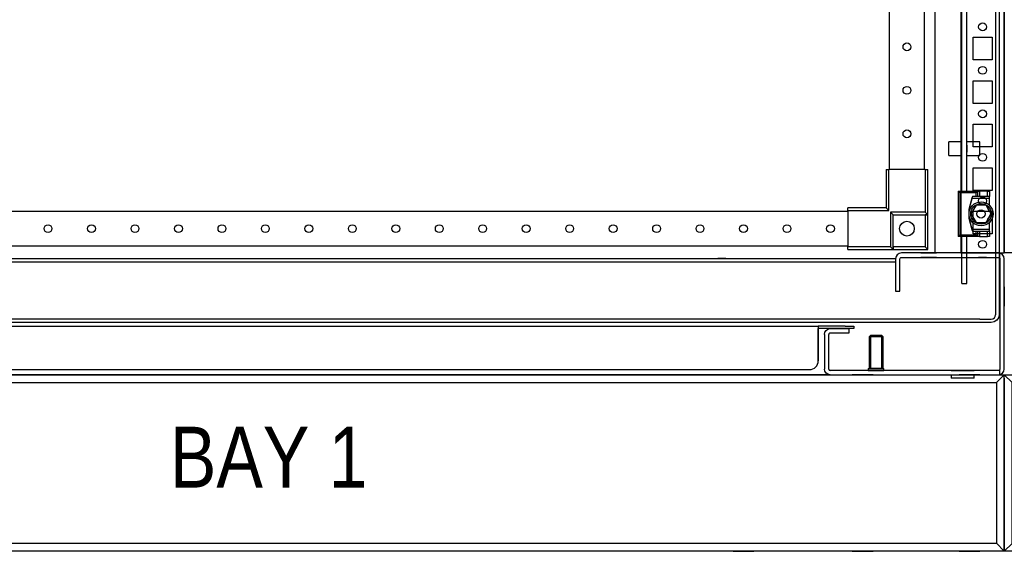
# Model space of a CAD drawing. Header units: inches. Extents: x 1399 to 7113, y 2289 to 6261.
# Tile 35 of 76: x 4279 to 4845, y 2937 to 3242. Entities that reach past the tile are written whole.
import ezdxf
from ezdxf.enums import TextEntityAlignment as Align

# ---------------------------------------------------------------- set-up
doc = ezdxf.new("R2010")
doc.units = ezdxf.units.IN
doc.header["$MEASUREMENT"] = 0
for name, color, linetype in [('1', 7, 'Continuous'), ('10', 7, 'Continuous'), ('HANDLE_ROTARY', 7, 'Continuous')]:
    doc.layers.add(name, color=color, linetype=linetype)
doc.styles.get("Standard").update_dxf_attribs({"font": 'ARIALN.TTF'})

# ---------------------------------------------------------------- blocks, each defined once
blk = doc.blocks.new('VA________________00102', base_point=(1133.8, 1306.57))
at = {"layer": '1'}
for p, q in [((1129.3, 1330.32), (1929.3, 1330.32)), ((1129.3, 1228.82), (1129.3, 1330.32)), ((1133.8, 1325.82), (1129.3, 1330.32)), ((1129.3, 1233.32), (1129.3, 1325.82)), ((1129.3, 1325.57), (1129.3, 1233.57)), ((1133.8, 1330.32), (1924.8, 1330.32)), ((1133.8, 1325.82), (1924.8, 1325.82)), ((1785.3, 1330.32), (1773.3, 1330.32)), ((1785.3, 1330.32), (1773.3, 1330.32)), ((1853.8, 1330.32), (1841.8, 1330.32)), ((1915.3, 1330.32), (1903.3, 1330.32)), ((1915.3, 1330.32), (1903.3, 1330.32)), ((1924.8, 1325.82), (1929.3, 1330.32)), ((1924.8, 1327.55), (1924.8, 1327.57)), ((1924.8, 1325.82), (1924.8, 1233.32)), ((1924.8, 1325.57), (1924.8, 1325.82)), ((1924.8, 1325.57), (1924.8, 1233.57)), ((1929.3, 1328.32), (1929.3, 1330.32)), ((1929.3, 1328.32), (1929.3, 1228.82)), ((1929.3, 1325.82), (1929.3, 1233.32)), ((1929.3, 1233.57), (1929.3, 1325.57)), ((1129.3, 1323.07), (1129.3, 1236.07)), ((1929.3, 1236.07), (1929.3, 1323.07)), ((1129.3, 1312.57), (1129.3, 1306.57)), ((1129.3, 1312.57), (1129.3, 1306.57)), ((1929.3, 1306.57), (1929.3, 1312.57)), ((1929.3, 1306.57), (1929.3, 1312.57)), ((1129.3, 1252.57), (1129.3, 1246.57)), ((1129.3, 1252.57), (1129.3, 1246.57)), ((1929.3, 1246.57), (1929.3, 1252.57)), ((1929.3, 1246.57), (1929.3, 1252.57)), ((1133.8, 1233.32), (1129.3, 1228.82)), ((1924.8, 1233.32), (1133.8, 1233.32)), ((1924.8, 1233.57), (1929.3, 1228.82)), ((1929.3, 1228.82), (1129.3, 1228.82)), ((1924.8, 1228.82), (1133.8, 1228.82)), ((1773.3, 1228.82), (1785.3, 1228.82)), ((1773.3, 1228.82), (1785.3, 1228.82)), ((1841.8, 1228.82), (1853.8, 1228.82)), ((1903.3, 1228.82), (1915.3, 1228.82)), ((1903.3, 1228.82), (1915.3, 1228.82))]:
    blk.add_line(p, q, dxfattribs=at)
blk.add_lwpolyline([(1133.8, 1233.32), (1133.8, 1325.82), (1924.8, 1325.82), (1924.8, 1233.32), (1133.8, 1233.32)], dxfattribs=at)
at = {"layer": '10'}
for p, q in [((1924.8, 1312.57), (1924.8, 1306.57)), ((1924.8, 1312.57), (1924.8, 1306.57)), ((1924.8, 1252.57), (1924.8, 1246.57)), ((1924.8, 1252.57), (1924.8, 1246.57))]:
    blk.add_line(p, q, dxfattribs=at)
blk = doc.blocks.new('ENCL_FRONT')
for p, q in [((-400, 2066.5), (-400, 171.5)), ((360, 2061.57), (360, 171.5)), ((375, 2066.5), (375, 171.5)), ((400, 171.5), (400, 2066.5)), ((382, 282.5), (382, 295.5)), ((382, 295.5), (393, 295.5)), ((393, 295.5), (393, 282.5)), ((393, 282.5), (382, 282.5)), ((382, 257.5), (382, 270.5)), ((382, 270.5), (393, 270.5)), ((393, 270.5), (393, 257.5)), ((393, 257.5), (382, 257.5)), ((382, 232.5), (382, 245.5)), ((382, 245.5), (393, 245.5)), ((393, 245.5), (393, 232.5)), ((393, 232.5), (382, 232.5)), ((382, 207.5), (382, 220.5)), ((382, 220.5), (393, 220.5)), ((393, 220.5), (393, 207.5)), ((393, 207.5), (382, 207.5)), ((382, 182.5), (382, 195.5)), ((382, 195.5), (393, 195.5)), ((393, 195.5), (393, 182.5)), ((393, 182.5), (382, 182.5)), ((-375, 171.5), (-400, 171.5)), ((338.47, 170.53), (337.75, 169.46)), ((339.54, 171.25), (338.47, 170.53)), ((340.8, 171.5), (339.54, 171.25)), ((358.5, 171.5), (340.8, 171.5)), ((352, 171.5), (361, 171.5)), ((382.92, 171.5), (358.5, 171.5)), ((375, 171.5), (400, 171.5)), ((375.23, 171.5), (375, 171.5)), ((375.88, 171.5), (375.23, 171.5)), ((376.85, 171.5), (375.88, 171.5)), ((378, 171.5), (376.85, 171.5)), ((393, 171.5), (382, 171.5)), ((396.7, 171.5), (382.92, 171.5)), ((385.25, 171.5), (389.75, 171.5)), ((397.5, 171.5), (396.7, 171.5)), ((397.5, 171.5), (396.7, 171.5)), ((397.5, 169), (397.5, 171.5)), ((397.96, 171.25), (397.5, 171.34)), ((399.03, 170.53), (397.96, 171.25)), ((399.75, 169.46), (399.03, 170.53)), ((-337.5, 168.43), (337.5, 168.43)), ((-337.5, 166.43), (337.5, 166.43)), ((231.55, 168.43), (231.55, 168.43)), ((239.8, 168.43), (235.3, 168.43)), ((235.3, 168.43), (235.3, 168.43)), ((235.3, 166.43), (239.8, 166.43)), ((239.8, 168.43), (239.8, 168.43)), ((243.55, 168.43), (243.55, 168.43)), ((337.75, 169.46), (337.5, 168.2)), ((337.5, 168.2), (337.5, 153.1)), ((340, 168.2), (340.06, 168.51)), ((340, 153.1), (340, 168.2)), ((340.06, 168.51), (340.23, 168.77)), ((340.23, 168.77), (340.49, 168.94)), ((340.49, 168.94), (340.8, 169)), ((340.8, 169), (358.5, 169)), ((361, 169), (352, 169)), ((358.5, 169), (382.92, 169)), ((382, 169), (393, 169)), ((382.92, 169), (396.7, 169)), ((389.75, 169), (385.25, 169)), ((396.7, 169), (397.01, 168.94)), ((396.7, 169), (397.5, 169)), ((397.01, 168.94), (397.27, 168.77)), ((397.27, 168.77), (397.44, 168.51)), ((397.44, 168.51), (397.5, 168.2)), ((397.5, 168.2), (397.5, 167.83)), ((397.5, 167.83), (397.5, 105.16)), ((400, 168.2), (399.75, 169.46)), ((400, 104.8), (400, 168.2)), ((400, 105.16), (400, 167.83)), ((337.5, 153.1), (337.5, 149.5)), ((340, 149.5), (340, 153.1)), ((337.5, 149.5), (340, 149.5)), ((400, 152), (400, 141)), ((-293, 129.5), (293, 129.5)), ((293, 129.5), (293, 129.23)), ((293, 129.5), (293, 128)), ((308.5, 129.5), (293, 129.5)), ((293, 129.23), (293, 128.47)), ((293, 128.47), (293, 127.34)), ((293, 128.47), (293, 128)), ((293, 127.88), (293, 128.04)), ((293, 128.04), (293, 128)), ((296.45, 128), (293, 128)), ((300.29, 128), (293, 128)), ((293, 127.85), (293, 128)), ((308.5, 128), (293, 128)), ((293, 128), (293, 128)), ((293, 127.44), (293, 127.88)), ((293, 127.41), (293, 127.85)), ((293, 126.79), (293, 127.44)), ((293, 126.77), (293, 127.41)), ((293, 127.34), (293, 126)), ((293, 126.02), (293, 126.79)), ((293, 126), (293, 126.77)), ((293, 109.52), (293, 126.02)), ((293, 126), (293, 126.02)), ((293, 126), (293, 109.5)), ((296.5, 124.7), (296.75, 125.96)), ((296.5, 124.7), (296.5, 104.8)), ((296.75, 125.96), (297.47, 127.03)), ((297.47, 127.03), (298.54, 127.75)), ((298.54, 127.75), (299.8, 128)), ((299.06, 125.01), (299, 124.7)), ((299, 104.8), (299, 124.7)), ((299.23, 125.27), (299.06, 125.01)), ((299.49, 125.44), (299.23, 125.27)), ((299.8, 125.5), (299.49, 125.44)), ((299.8, 128), (306.38, 128)), ((299.8, 128), (306.38, 128)), ((306.38, 125.5), (299.8, 125.5)), ((300.29, 128), (306.14, 128)), ((300.29, 128), (306.14, 128)), ((302.5, 128), (308.5, 128)), ((302.5, 128), (308.5, 128)), ((303.25, 128), (310.5, 128)), ((303.25, 128), (307.75, 128)), ((303.25, 128), (307.75, 128)), ((307.75, 125.5), (303.25, 125.5)), ((306.38, 128), (310.5, 128)), ((310.5, 125.5), (306.38, 125.5)), ((308.5, 129.5), (313.5, 129.5)), ((313.5, 128), (308.5, 128)), ((310.5, 128), (310.5, 125.5)), ((313.5, 129.5), (313.5, 128)), ((323.02, 124), (322.25, 123.23)), ((330.25, 123.23), (322.25, 123.23)), ((322.25, 123.23), (322.25, 105)), ((323.02, 124), (323.02, 105)), ((329.48, 124), (323.02, 124)), ((329.48, 105), (329.48, 124)), ((330.25, 123.23), (329.48, 124)), ((330.25, 105), (330.25, 123.23)), ((293, 109.5), (293, 109.52)), ((-288, 104.5), (288, 104.5)), ((296.75, 103.54), (296.5, 104.8)), ((297.47, 102.47), (296.75, 103.54)), ((298.54, 101.75), (297.47, 102.47)), ((299, 104.8), (299.06, 104.49)), ((299.06, 104.49), (299.23, 104.23)), ((299.23, 104.23), (299.49, 104.06)), ((299.49, 104.06), (299.8, 104)), ((325.5, 104), (299.8, 104)), ((330.8, 104), (320.2, 104)), ((321.75, 105), (321.75, 104)), ((321.75, 105), (330.75, 105)), ((321.75, 104), (330.75, 104)), ((330.25, 105), (322.25, 105)), ((323.02, 105), (329.48, 105)), ((325.14, 104), (326.25, 104)), ((334.5, 104), (325.5, 104)), ((325.65, 104), (326.85, 104)), ((326.25, 104), (327.36, 104)), ((330.75, 104), (330.75, 105)), ((360, 104), (334.5, 104)), ((357.9, 104.12), (357.9, 104)), ((382.92, 104), (360, 104)), ((369.34, 104), (382.66, 104)), ((396.7, 104), (382.92, 104)), ((397.01, 104.06), (396.7, 104)), ((397.5, 104), (396.7, 104)), ((397.27, 104.23), (397.01, 104.06)), ((397.44, 104.49), (397.27, 104.23)), ((397.5, 104.8), (397.44, 104.49)), ((397.5, 105.16), (397.5, 104.8)), ((397.5, 101.5), (397.5, 104)), ((397.96, 101.75), (399.03, 102.47)), ((399.03, 102.47), (399.75, 103.54)), ((399.75, 103.54), (400, 104.8)), ((299.8, 101.5), (-299.8, 101.5)), ((299.8, 101.5), (298.54, 101.75)), ((299.8, 101.5), (396.7, 101.5)), ((369.34, 101.5), (369.34, 99.5)), ((382.66, 99.5), (369.34, 99.5)), ((382.66, 99.5), (382.66, 101.5)), ((396.7, 101.5), (397.5, 101.5)), ((396.7, 101.5), (397.5, 101.5)), ((397.5, 101.66), (397.96, 101.75))]:
    blk.add_line(p, q)
for centre in [(387.5, 301.5), (387.5, 276.5), (387.5, 251.5), (387.5, 226.5), (387.5, 201.5), (387.5, 176.5)]:
    blk.add_circle(centre, 2.25)
blk.add_arc((288, 109.5), 5, 270, 0)
blk.add_blockref('VA________________00102', (-395.5, 77.75))
blk = doc.blocks.new('DOOR_FRONT')
for p, q in [((395, -4.5), (395, -1962.5)), ((397, -4.5), (397, -1962.5)), ((333.99, -1879), (333.99, -88)), ((353.99, -88), (353.99, -1879)), ((375.5, -1891.5), (375.5, -1309)), ((378.5, -1891.5), (378.5, -1309)), ((368, -1871), (368, -1863)), ((375.5, -1863), (368, -1863)), ((375.5, -1871), (375.5, -1863)), ((378.5, -1871), (378.5, -1863)), ((386, -1863), (378.5, -1863)), ((386, -1871), (386, -1863)), ((375.5, -1869), (375.5, -1865)), ((378.5, -1865), (378.5, -1869)), ((368, -1871), (375.5, -1871)), ((378.5, -1871), (386, -1871)), ((332, -1879), (333.5, -1879)), ((332, -1879), (332, -1901)), ((354.5, -1879), (333.5, -1879)), ((333.5, -1902.5), (333.5, -1879)), ((354.5, -1879), (356, -1879)), ((354.5, -1879), (354.5, -1903.5)), ((356, -1905), (356, -1879)), ((373.41, -1891.5), (384.81, -1891.5)), ((373.41, -1891.5), (375.31, -1891.5)), ((374.41, -1892.5), (373.41, -1891.5)), ((373.41, -1891.5), (373.41, -1917.5)), ((383.81, -1892.5), (374.41, -1892.5)), ((374.41, -1892.5), (374.41, -1916.5)), ((375.31, -1891.5), (375.5, -1891.5)), ((378.5, -1891.5), (378.81, -1891.5)), ((381.61, -1894.5), (379.61, -1902)), ((381.34, -1895.5), (379.61, -1902)), ((381.61, -1894.5), (381.34, -1895.5)), ((381.34, -1895.5), (391.41, -1895.5)), ((391.41, -1894.5), (381.61, -1894.5)), ((383.81, -1894.5), (381.61, -1894.5)), ((384.81, -1891.5), (383.81, -1892.5)), ((383.81, -1894.5), (383.81, -1892.5)), ((384.81, -1894.5), (383.81, -1894.5)), ((384.81, -1891.5), (385.81, -1891.5)), ((384.81, -1894.5), (384.81, -1891.5)), ((385.81, -1894.5), (384.81, -1894.5)), ((390.41, -1891.5), (385.81, -1891.5)), ((385.81, -1891.5), (385.81, -1894.5)), ((390.41, -1894.5), (385.81, -1894.5)), ((390.41, -1891.5), (391.41, -1891.5)), ((390.41, -1894.5), (390.41, -1891.5)), ((391.41, -1894.5), (390.41, -1894.5)), ((391.41, -1891.5), (391.41, -1894.5)), ((391.41, -1895.5), (391.41, -1894.5)), ((391.41, -1899.54), (391.41, -1895.5)), ((310, -1902.5), (310, -1901)), ((332, -1901), (310, -1901)), ((310, -1902.5), (310, -1923.5)), ((310, -1902.5), (333.5, -1902.5)), ((333.5, -1902.5), (332, -1901)), ((379.61, -1902), (379.61, -1907)), ((383.72, -1899.5), (380.83, -1904.5)), ((382.25, -1902.05), (381.54, -1903.28)), ((382.59, -1901.45), (382.25, -1902.05)), ((382.94, -1900.85), (382.59, -1901.45)), ((383.33, -1900.17), (382.94, -1900.85)), ((383.72, -1899.5), (383.33, -1900.17)), ((389.49, -1899.5), (383.72, -1899.5)), ((385.13, -1899.5), (383.72, -1899.5)), ((386.54, -1899.5), (385.13, -1899.5)), ((387.24, -1899.5), (386.54, -1899.5)), ((387.94, -1899.5), (387.24, -1899.5)), ((388.72, -1899.5), (387.94, -1899.5)), ((389.49, -1899.5), (388.72, -1899.5)), ((392.38, -1904.5), (389.49, -1899.5)), ((390.2, -1900.72), (389.49, -1899.5)), ((390.91, -1901.95), (390.2, -1900.72)), ((391.25, -1902.55), (390.91, -1901.95)), ((391.6, -1903.15), (391.25, -1902.55)), ((-310, -1903), (310, -1903)), ((334.5, -1903.5), (336, -1905)), ((354.5, -1903.5), (334.5, -1903.5)), ((334.5, -1903.5), (334.5, -1923.5)), ((336, -1925), (336, -1905)), ((336, -1905), (356, -1905)), ((336, -1923.5), (336, -1905)), ((336, -1905), (354.5, -1905)), ((354.5, -1903.5), (356, -1905)), ((356, -1905), (354.5, -1905)), ((354.5, -1905), (354.5, -1923.5)), ((356, -1925), (356, -1905)), ((379.61, -1907), (381.34, -1913.5)), ((379.61, -1907), (381.61, -1914.5)), ((381.54, -1903.28), (380.83, -1904.5)), ((380.83, -1904.5), (383.72, -1909.5)), ((380.83, -1904.5), (381.22, -1905.17)), ((381.22, -1905.17), (381.61, -1905.85)), ((381.61, -1905.85), (381.96, -1906.45)), ((381.96, -1906.45), (382.31, -1907.05)), ((382.31, -1907.05), (383.02, -1908.28)), ((383.02, -1908.28), (383.72, -1909.5)), ((388.99, -1904.5), (388.99, -1904.5)), ((389.49, -1909.5), (392.38, -1904.5)), ((389.88, -1908.83), (390.27, -1908.15)), ((390.27, -1908.15), (390.62, -1907.55)), ((390.62, -1907.55), (390.97, -1906.95)), ((390.97, -1906.95), (391.68, -1905.72)), ((391.99, -1903.83), (391.6, -1903.15)), ((391.68, -1905.72), (392.38, -1904.5)), ((392.38, -1904.5), (391.99, -1903.83)), ((391.41, -1913.5), (381.34, -1913.5)), ((381.34, -1913.5), (381.61, -1914.5)), ((383.72, -1909.5), (389.49, -1909.5)), ((383.72, -1909.5), (384.5, -1909.5)), ((384.5, -1909.5), (385.28, -1909.5)), ((385.28, -1909.5), (385.97, -1909.5)), ((385.97, -1909.5), (386.67, -1909.5)), ((386.67, -1909.5), (388.08, -1909.5)), ((388.08, -1909.5), (389.49, -1909.5)), ((389.49, -1909.5), (389.88, -1908.83)), ((391.41, -1913.5), (391.41, -1909.46)), ((391.41, -1914.5), (391.41, -1913.5)), ((373.41, -1917.5), (374.41, -1916.5)), ((384.81, -1917.5), (373.41, -1917.5)), ((375.31, -1917.5), (373.41, -1917.5)), ((374.41, -1916.5), (383.81, -1916.5)), ((375.5, -1917.5), (375.31, -1917.5)), ((375.5, -1944.5), (375.5, -1917.5)), ((378.5, -1944.5), (378.5, -1917.5)), ((378.81, -1917.5), (378.5, -1917.5)), ((381.61, -1914.5), (383.81, -1914.5)), ((381.61, -1914.5), (391.41, -1914.5)), ((383.81, -1916.5), (383.81, -1914.5)), ((383.81, -1914.5), (384.81, -1914.5)), ((383.81, -1916.5), (384.81, -1917.5)), ((384.81, -1914.5), (385.81, -1914.5)), ((384.81, -1917.5), (384.81, -1914.5)), ((385.81, -1917.5), (384.81, -1917.5)), ((385.81, -1914.5), (390.41, -1914.5)), ((385.81, -1914.5), (385.81, -1917.5)), ((385.81, -1917.5), (390.41, -1917.5)), ((390.41, -1914.5), (391.41, -1914.5)), ((390.41, -1917.5), (390.41, -1914.5)), ((391.41, -1917.5), (390.41, -1917.5)), ((391.41, -1914.5), (391.41, -1917.5)), ((310, -1923), (-310, -1923)), ((310, -1925), (310, -1923.5)), ((334.5, -1923.5), (310, -1923.5)), ((310, -1925), (336, -1925)), ((334.5, -1923.5), (336, -1925)), ((336, -1923.5), (336, -1925)), ((354.5, -1923.5), (336, -1923.5)), ((336, -1925), (356, -1925)), ((354.5, -1923.5), (354.8, -1923.8)), ((354.8, -1923.8), (355.1, -1924.1)), ((355.1, -1924.1), (355.38, -1924.38)), ((355.38, -1924.38), (355.63, -1924.63)), ((355.63, -1924.63), (355.79, -1924.79)), ((355.79, -1924.79), (355.91, -1924.91)), ((355.91, -1924.91), (355.98, -1924.98)), ((355.98, -1924.98), (356, -1925)), ((375.5, -1944.5), (378.5, -1944.5)), ((386, -1965), (-386, -1965)), ((386, -1965), (386, -1965)), ((386, -1965), (392.5, -1965)), ((392.5, -1965), (393.46, -1964.81)), ((393.46, -1964.81), (394.27, -1964.27)), ((394.27, -1964.27), (394.81, -1963.46)), ((394.81, -1963.46), (395, -1962.5)), ((396.66, -1964.22), (395.68, -1965.68)), ((397, -1962.5), (396.66, -1964.22)), ((386, -1967), (-386, -1967)), ((386, -1967), (386, -1967)), ((392.5, -1967), (386, -1967)), ((394.22, -1966.66), (392.5, -1967)), ((392.5, -1967), (392.5, -1967)), ((392.5, -1967), (392.5, -1967)), ((395.68, -1965.68), (394.22, -1966.66))]:
    blk.add_line(p, q)
for centre, radius in [((343.99, -1808.5), 2.25), ((343.99, -1833.5), 2.25), ((343.99, -1858.5), 2.25), ((386.61, -1904.5), 6.9), ((386.61, -1904.5), 5.92), ((386.61, -1904.5), 2.39), ((-150, -1913), 2.25), ((-125, -1913), 2.25), ((-100, -1913), 2.25), ((-75, -1913), 2.25), ((-50, -1913), 2.25), ((-25, -1913), 2.25), ((0, -1913), 2.25), ((25, -1913), 2.25), ((50, -1913), 2.25), ((75, -1913), 2.25), ((100, -1913), 2.25), ((125, -1913), 2.25), ((150, -1913), 2.25), ((175, -1913), 2.25), ((200, -1913), 2.25), ((225, -1913), 2.25), ((250, -1913), 2.25), ((275, -1913), 2.25), ((300, -1913), 2.25), ((344, -1913), 4.25)]:
    blk.add_circle(centre, radius)

msp = doc.modelspace()

# ---------------------------------------------------------------- block references
for p in [(4445.47, 2936.791), (5245.47, 2936.791)]:
    msp.add_blockref('ENCL_FRONT', p)
at = {"layer": 'HANDLE_ROTARY'}
msp.add_blockref('DOOR_FRONT', (4445.47, 5035.291), dxfattribs=at)

# ---------------------------------------------------------------- texts
msp.add_text('BAY 1', height=35).set_placement((4422.371, 2973.4), align=Align.CENTER)

doc.saveas('drawing.dxf')
